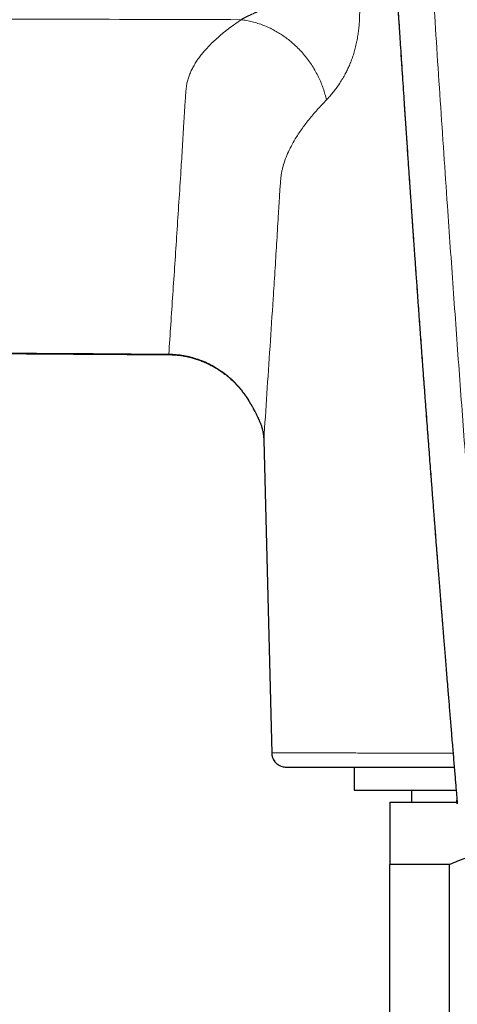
# Model space of a CAD drawing. Header units: millimetres. Extents: x 8 to 1267, y 12 to 683.
# Tile 21 of 50: x 616 to 635, y 579 to 620. Entities that reach past the tile are written whole.
import ezdxf

# ---------------------------------------------------------------- set-up
doc = ezdxf.new("R2010")
doc.units = ezdxf.units.MM

msp = doc.modelspace()

# ---------------------------------------------------------------- linework, layer by layer
at = {"color": 252, "linetype": 'Continuous', "lineweight": 0}
for p, q in [((626.694, 602.749), (627.028, 589.555)), ((626.694, 602.734), (626.694, 602.749))]:
    msp.add_line(p, q, dxfattribs=at)
at = {"color": 7, "linetype": 'Continuous', "lineweight": 30}
for p, q in [((626.694, 602.734), (627.028, 589.542)), ((627.598, 588.957), (627.63, 588.955)), ((630.5, 588.955), (630.5, 587.977)), ((630.5, 587.977), (634.791, 587.977)), ((632.913, 587.977), (632.913, 587.477)), ((632, 587.477), (634.833, 587.477)), ((634.84, 587.406), (634.828, 587.556)), ((632, 548.405), (632, 584.851)), ((634.51, 584.851), (632, 584.851)), ((634.51, 567.301), (634.51, 584.851))]:
    msp.add_line(p, q, dxfattribs=at)
at = {"color": 252, "linetype": 'Continuous', "lineweight": 0, "flags": 128}
for points in [[(622.694, 606.332), (622.694, 606.33), (622.695, 606.332), (622.695, 606.338), (622.695, 606.349)], [(626.493, 603.582), (626.481, 603.609), (626.469, 603.651)]]:
    msp.add_lwpolyline(points, dxfattribs=at)
at = {"color": 7, "linetype": 'Continuous', "lineweight": 30, "flags": 128}
msp.add_lwpolyline([(625.9, 604.639), (625.895, 604.635), (625.894, 604.634), (625.896, 604.636)], dxfattribs=at)
at = {"color": 252, "linetype": 'Continuous', "lineweight": 0}
for points, knots in [([(646.943, 681.423), (646.734, 681.421), (646.319, 681.417), (645.698, 681.39), (645.082, 681.346), (644.47, 681.286), (643.868, 681.21), (643.274, 681.117), (642.688, 681.009), (642.107, 680.885), (641.528, 680.743), (640.949, 680.585), (640.373, 680.408), (639.801, 680.214), (639.234, 680.004), (638.714, 679.793), (638.24, 679.587), (637.812, 679.389), (637.391, 679.181), (636.976, 678.965), (636.559, 678.735), (636.141, 678.49), (635.722, 678.23), (635.308, 677.959), (634.9, 677.676), (634.499, 677.382), (634.083, 677.061), (633.655, 676.711), (633.215, 676.33), (632.787, 675.937), (632.37, 675.53), (631.963, 675.11), (631.57, 674.678), (631.191, 674.237), (630.826, 673.786), (630.501, 673.359), (630.212, 672.958), (629.957, 672.584), (629.71, 672.204), (629.472, 671.819), (629.222, 671.391), (628.963, 670.919), (628.699, 670.402), (628.449, 669.875), (628.215, 669.339), (627.997, 668.799), (627.797, 668.257), (627.615, 667.718), (627.452, 667.178), (627.306, 666.634), (627.178, 666.085), (627.067, 665.531), (626.974, 664.974), (626.9, 664.417), (626.845, 663.862), (626.808, 663.311), (626.789, 662.764), (626.788, 662.218), (626.804, 661.67), (626.838, 661.122), (626.89, 660.575), (626.961, 660.033), (627.049, 659.496), (627.154, 658.967), (627.276, 658.446), (627.414, 657.933), (627.57, 657.425), (627.727, 656.968), (627.881, 656.559), (628.027, 656.199), (628.181, 655.84), (628.345, 655.485), (628.519, 655.131), (628.696, 654.79), (628.845, 654.519), (628.962, 654.315), (629.052, 654.163), (629.147, 654.005), (629.248, 653.839), (629.348, 653.679), (629.441, 653.531), (629.524, 653.401), (629.604, 653.277), (629.666, 653.181), (629.71, 653.112), (629.735, 653.074), (629.758, 653.038), (629.782, 653.002), (629.805, 652.967), (629.828, 652.931), (629.852, 652.894), (629.875, 652.858), (629.899, 652.822), (629.922, 652.786), (629.965, 652.72), (630.025, 652.628), (630.097, 652.515), (630.148, 652.434), (630.18, 652.381), (630.201, 652.347), (630.226, 652.305), (630.257, 652.254), (630.289, 652.199), (630.321, 652.145), (630.368, 652.062), (630.431, 651.952), (630.507, 651.814), (630.579, 651.678), (630.65, 651.543), (630.746, 651.352), (630.869, 651.099), (631.016, 650.779), (631.156, 650.454), (631.3, 650.103), (631.443, 649.727), (631.588, 649.322), (631.724, 648.911), (631.851, 648.499), (631.967, 648.089), (632.061, 647.726), (632.136, 647.41), (632.195, 647.143), (632.248, 646.883), (632.295, 646.627), (632.338, 646.372), (632.372, 646.141), (632.4, 645.932), (632.422, 645.748), (632.443, 645.56), (632.463, 645.369), (632.481, 645.174), (632.497, 644.984), (632.511, 644.797), (632.524, 644.612), (632.536, 644.417), (632.549, 644.209), (632.561, 643.998), (632.572, 643.785), (632.581, 643.626), (632.586, 643.515), (632.589, 643.457), (632.592, 643.397), (632.595, 643.34), (632.597, 643.295), (632.599, 643.253), (632.601, 643.206), (632.604, 643.139), (632.608, 643.057), (632.613, 642.959), (632.618, 642.847), (632.624, 642.72), (632.63, 642.573), (632.637, 642.426), (632.644, 642.284), (632.649, 642.159), (632.655, 642.041), (632.668, 641.77), (632.69, 641.331), (632.722, 640.72), (632.755, 640.094), (632.787, 639.468), (632.821, 638.841), (632.854, 638.214), (632.887, 637.587), (632.93, 636.795), (632.982, 635.838), (633.044, 634.715), (633.107, 633.592), (633.171, 632.467), (633.235, 631.342), (633.3, 630.216), (633.366, 629.088), (633.454, 627.614), (633.564, 625.791), (633.698, 623.614), (633.836, 621.427), (633.978, 619.231), (634.123, 617.024), (634.272, 614.81), (634.413, 612.753), (634.545, 610.859), (634.667, 609.13), (634.79, 607.408), (634.915, 605.693), (635.041, 603.984), (635.168, 602.282), (635.317, 600.308), (635.49, 598.062), (635.688, 595.544), (635.866, 593.315), (636.023, 591.374), (636.136, 590), (636.206, 589.147), (636.234, 588.807), (636.243, 588.699), (636.253, 588.586), (636.262, 588.477), (636.271, 588.374), (636.28, 588.279), (636.286, 588.204), (636.292, 588.148), (636.296, 588.107), (636.299, 588.069), (636.303, 588.034), (636.306, 588.001), (636.31, 587.962), (636.319, 587.886), (636.332, 587.775), (636.349, 587.651), (636.364, 587.547), (636.378, 587.46), (636.393, 587.377), (636.408, 587.298), (636.434, 587.173), (636.475, 587.004), (636.537, 586.794), (636.607, 586.594), (636.689, 586.398), (636.783, 586.201), (636.899, 585.988), (637.037, 585.761), (637.2, 585.524), (637.379, 585.29), (637.574, 585.061), (637.762, 584.859), (637.937, 584.686), (638.092, 584.544), (638.246, 584.411), (638.402, 584.288), (638.562, 584.174), (638.725, 584.068), (638.892, 583.971), (639.062, 583.884), (639.238, 583.804), (639.42, 583.733), (639.572, 583.681), (639.694, 583.645), (639.783, 583.62), (639.874, 583.597), (639.967, 583.575), (640.061, 583.554), (640.157, 583.535), (640.268, 583.515), (640.398, 583.495), (640.548, 583.473), (640.711, 583.453), (640.871, 583.435), (641.019, 583.42), (641.151, 583.407), (641.282, 583.396), (641.419, 583.384), (641.56, 583.372), (641.699, 583.361), (641.834, 583.35), (641.973, 583.338), (642.114, 583.327), (642.256, 583.316), (642.463, 583.299), (642.733, 583.279), (643.062, 583.256), (643.381, 583.236), (643.7, 583.217), (644.159, 583.193), (644.757, 583.166), (645.488, 583.143), (646.217, 583.129), (646.701, 583.127), (646.943, 583.126)], [0, 0, 0, 0, 0.004876, 0.009718, 0.01453, 0.019317, 0.024082, 0.028747, 0.0334, 0.038047, 0.04269, 0.047423, 0.052162, 0.056912, 0.061677, 0.066459, 0.070207, 0.073945, 0.077674, 0.081397, 0.085117, 0.089048, 0.092995, 0.096961, 0.100949, 0.104961, 0.108965, 0.11367, 0.118382, 0.123104, 0.12784, 0.132636, 0.137418, 0.142191, 0.146957, 0.151722, 0.155468, 0.159217, 0.162971, 0.166732, 0.170502, 0.175341, 0.180198, 0.185076, 0.189979, 0.194927, 0.199775, 0.204582, 0.209353, 0.214091, 0.218905, 0.223714, 0.228525, 0.23334, 0.238144, 0.242843, 0.247539, 0.252238, 0.256943, 0.261707, 0.266446, 0.271164, 0.275866, 0.280556, 0.285155, 0.289751, 0.294348, 0.298951, 0.302304, 0.305664, 0.309032, 0.31241, 0.3158, 0.319202, 0.322337, 0.323774, 0.325286, 0.326871, 0.328531, 0.330264, 0.331722, 0.333033, 0.334236, 0.335506, 0.335969, 0.33633, 0.336691, 0.337052, 0.337421, 0.337789, 0.338158, 0.338526, 0.338894, 0.339262, 0.33963, 0.34092, 0.342067, 0.34307, 0.343376, 0.343666, 0.3441, 0.344644, 0.345188, 0.345732, 0.346277, 0.347637, 0.348998, 0.350332, 0.351614, 0.35291, 0.35586, 0.358887, 0.361991, 0.365028, 0.368691, 0.372409, 0.37617, 0.379894, 0.383574, 0.387212, 0.389628, 0.391985, 0.394283, 0.396524, 0.398708, 0.400988, 0.402563, 0.404166, 0.405796, 0.407453, 0.409138, 0.410851, 0.412397, 0.41397, 0.415653, 0.417445, 0.419347, 0.421111, 0.42296, 0.423459, 0.423963, 0.424473, 0.424989, 0.425453, 0.425633, 0.42608, 0.426658, 0.427365, 0.428203, 0.429169, 0.430266, 0.431492, 0.432948, 0.434078, 0.435152, 0.43617, 0.437132, 0.442131, 0.447512, 0.452895, 0.458279, 0.463664, 0.46905, 0.474437, 0.479826, 0.48945, 0.499078, 0.508709, 0.518343, 0.527981, 0.537622, 0.547268, 0.556917, 0.575436, 0.594025, 0.612685, 0.631416, 0.650217, 0.669088, 0.687952, 0.702694, 0.717368, 0.731973, 0.74651, 0.760979, 0.77538, 0.789715, 0.811021, 0.832237, 0.853365, 0.867262, 0.881123, 0.88794, 0.888689, 0.889671, 0.890642, 0.891544, 0.892416, 0.893212, 0.893934, 0.894296, 0.894635, 0.894952, 0.895247, 0.895519, 0.895782, 0.896237, 0.897442, 0.898578, 0.899348, 0.900083, 0.900784, 0.901451, 0.902083, 0.90398, 0.905798, 0.907539, 0.909275, 0.911075, 0.912944, 0.915275, 0.917639, 0.920043, 0.922493, 0.924995, 0.926774, 0.928475, 0.930098, 0.931691, 0.933279, 0.934832, 0.936355, 0.937874, 0.9394, 0.940935, 0.942494, 0.94321, 0.943936, 0.944671, 0.945417, 0.946174, 0.946941, 0.947719, 0.948823, 0.950014, 0.951291, 0.952656, 0.95379, 0.954782, 0.955761, 0.956859, 0.958013, 0.959067, 0.960121, 0.961194, 0.962319, 0.963429, 0.964523, 0.967191, 0.969763, 0.972237, 0.974667, 0.977243, 0.982973, 0.988675, 0.99435, 1, 1, 1, 1]), ([(625.74, 620.439), (621.19, 620.452), (612.089, 620.479), (598.437, 620.52), (587.904, 620.558), (580.49, 620.576), (577.173, 620.601), (574.786, 620.59), (573.305, 620.625), (571.763, 620.777), (570.222, 621.054), (568.733, 621.436), (567.301, 621.923), (565.933, 622.5), (564.615, 623.173), (563.352, 623.939), (562.148, 624.797), (561.011, 625.74), (559.949, 626.758), (558.967, 627.846), (558.069, 629.002), (557.261, 630.223), (556.548, 631.496), (555.934, 632.809), (555.421, 634.158), (555.012, 635.54), (554.71, 636.948), (554.516, 638.368), (554.431, 639.79), (554.456, 641.208), (554.587, 642.621), (554.829, 644.022), (555.177, 645.403), (555.642, 646.745), (556.008, 647.662), (556.244, 648.115), (556.262, 648.148)], [0, 0, 0, 0, 0.149142, 0.298312, 0.447503, 0.494501, 0.541458, 0.556291, 0.572807, 0.590014, 0.607056, 0.624146, 0.640441, 0.65675, 0.672961, 0.689166, 0.705442, 0.72178, 0.738037, 0.754239, 0.77049, 0.786842, 0.80319, 0.819424, 0.835636, 0.851912, 0.868272, 0.884616, 0.90084, 0.917028, 0.933318, 0.949658, 0.966022, 0.982396, 0.998724, 1, 1, 1, 1]), ([(634.239, 594.717), (634.183, 595.41), (634.067, 596.864), (633.893, 599.072), (633.718, 601.34), (633.542, 603.672), (633.364, 606.07), (633.185, 608.533), (633.01, 610.987), (632.84, 613.432), (632.66, 616.091), (632.469, 618.964), (632.271, 622.051), (632.079, 625.131), (631.894, 628.206), (631.727, 631.057), (631.578, 633.686), (631.445, 636.095), (631.316, 638.503), (631.19, 640.912), (631.112, 642.516), (631.072, 643.319)], [0, 0, 0, 0, 0.042255, 0.088675, 0.134942, 0.181067, 0.231652, 0.282093, 0.332405, 0.382604, 0.432706, 0.496356, 0.559905, 0.623384, 0.686824, 0.750259, 0.800115, 0.850003, 0.899936, 0.94993, 1, 1, 1, 1]), ([(622.695, 606.349), (614.218, 606.41), (602.011, 606.499), (588.164, 606.68), (582.071, 606.77), (579.614, 606.809), (578.703, 606.823), (578.419, 606.828), (578.135, 606.832), (577.852, 606.837), (577.568, 606.841), (577.246, 606.847), (576.839, 606.853), (576.303, 606.862), (575.636, 606.872), (574.919, 606.883), (574.222, 606.895), (573.581, 606.906), (573, 606.916), (572.441, 606.926), (571.885, 606.936), (571.265, 606.957), (570.568, 606.997), (569.798, 607.066), (568.977, 607.174), (568.183, 607.311), (567.44, 607.466), (566.754, 607.632), (565.696, 607.922), (564.285, 608.404), (562.563, 609.159), (560.912, 610.056), (559.344, 611.093), (557.869, 612.26), (556.499, 613.547), (555.244, 614.943), (554.11, 616.443), (553.109, 618.038), (552.246, 619.71), (551.53, 621.446), (550.995, 623.142), (550.617, 624.781), (550.441, 625.908), (550.367, 626.559), (550.347, 626.747), (550.329, 626.931), (550.308, 627.174), (550.285, 627.475), (550.263, 627.834), (550.236, 628.483), (550.23, 629.416), (550.286, 630.566), (550.397, 631.668), (550.549, 632.691), (550.74, 633.67), (550.971, 634.601), (551.147, 635.255), (551.267, 635.593), (551.285, 635.641)], [0, 0, 0, 0, 0.276991, 0.398867, 0.452494, 0.47609, 0.47918, 0.48227, 0.48536, 0.48845, 0.491539, 0.494627, 0.49898, 0.504827, 0.512169, 0.520756, 0.528268, 0.534935, 0.541706, 0.547274, 0.55319, 0.559894, 0.567543, 0.575979, 0.585156, 0.59461, 0.602278, 0.609958, 0.617659, 0.638135, 0.658619, 0.679011, 0.699458, 0.719968, 0.740408, 0.760798, 0.781228, 0.801768, 0.82225, 0.842628, 0.863056, 0.880309, 0.897519, 0.900314, 0.90169, 0.903704, 0.906357, 0.909647, 0.913572, 0.918132, 0.930852, 0.944059, 0.95573, 0.967009, 0.977872, 0.988303, 0.998333, 1, 1, 1, 1]), ([(630.279, 623.752), (630.307, 623.648), (630.364, 623.442), (630.439, 623.133), (630.507, 622.826), (630.568, 622.519), (630.619, 622.215), (630.662, 621.913), (630.693, 621.626), (630.715, 621.355), (630.728, 621.099), (630.733, 620.847), (630.73, 620.599), (630.719, 620.355), (630.7, 620.116), (630.672, 619.883), (630.636, 619.649), (630.59, 619.417), (630.533, 619.186), (630.466, 618.962), (630.405, 618.786), (630.354, 618.653), (630.316, 618.56), (630.276, 618.468), (630.235, 618.377), (630.192, 618.288), (630.147, 618.2), (630.08, 618.073), (629.986, 617.91), (629.865, 617.719), (629.737, 617.538), (629.605, 617.368), (629.469, 617.206), (629.377, 617.109), (629.33, 617.06)], [0, 0, 0, 0, 0.035997, 0.071857, 0.10769, 0.143646, 0.179489, 0.215192, 0.250888, 0.282328, 0.313538, 0.344618, 0.375667, 0.407091, 0.438276, 0.469328, 0.500352, 0.534036, 0.567881, 0.602016, 0.636564, 0.652242, 0.668038, 0.683961, 0.70002, 0.716226, 0.732586, 0.749111, 0.789144, 0.829772, 0.87109, 0.913184, 0.956131, 1, 1, 1, 1]), ([(626.885, 622.659), (626.894, 622.647), (626.912, 622.621), (626.943, 622.579), (626.98, 622.529), (627.022, 622.474), (627.062, 622.42), (627.098, 622.372), (627.127, 622.332), (627.152, 622.296), (627.175, 622.264), (627.216, 622.205), (627.25, 622.151), (627.28, 622.101), (627.288, 622.087), (627.296, 622.073), (627.304, 622.059), (627.311, 622.045), (627.319, 622.031), (627.334, 622.001), (627.355, 621.959), (627.377, 621.908), (627.393, 621.866), (627.404, 621.833), (627.411, 621.808), (627.418, 621.783), (627.425, 621.75), (627.43, 621.716), (627.432, 621.686), (627.432, 621.665), (627.431, 621.642), (627.429, 621.618), (627.426, 621.593), (627.417, 621.551), (627.399, 621.496), (627.367, 621.432), (627.331, 621.377), (627.292, 621.328), (627.26, 621.294), (627.238, 621.272), (627.226, 621.26), (627.214, 621.249), (627.201, 621.237), (627.189, 621.225), (627.174, 621.212), (627.155, 621.196), (627.13, 621.176), (627.106, 621.158), (627.086, 621.144), (627.071, 621.133), (627.054, 621.121), (627.036, 621.109), (627.018, 621.096), (626.973, 621.067), (626.902, 621.023), (626.806, 620.968), (626.738, 620.931), (626.701, 620.912), (626.69, 620.906), (626.68, 620.901), (626.669, 620.895), (626.659, 620.889), (626.648, 620.884), (626.637, 620.878), (626.624, 620.872), (626.604, 620.862), (626.575, 620.847), (626.545, 620.832), (626.516, 620.819), (626.491, 620.806), (626.464, 620.793), (626.433, 620.779), (626.401, 620.764), (626.366, 620.747), (626.328, 620.73), (626.288, 620.712), (626.248, 620.693), (626.212, 620.677), (626.181, 620.663), (626.155, 620.651), (626.132, 620.641), (626.112, 620.631), (626.092, 620.622), (626.073, 620.614), (626.054, 620.605), (626.036, 620.597), (626.017, 620.588), (625.999, 620.579), (625.977, 620.569), (625.95, 620.556), (625.925, 620.543), (625.905, 620.533), (625.892, 620.527), (625.879, 620.52), (625.865, 620.512), (625.844, 620.501), (625.819, 620.487), (625.792, 620.472), (625.772, 620.46), (625.759, 620.451), (625.75, 620.445), (625.744, 620.442), (625.742, 620.44), (625.741, 620.439), (625.74, 620.439)], [0, 0, 0, 0, 0.010398, 0.023075, 0.037901, 0.054722, 0.073022, 0.086287, 0.098187, 0.10879, 0.11816, 0.126354, 0.16097, 0.164907, 0.168849, 0.172795, 0.176743, 0.180692, 0.184642, 0.188589, 0.205487, 0.219391, 0.230631, 0.239468, 0.2461, 0.250659, 0.259458, 0.272461, 0.277693, 0.283367, 0.289487, 0.296061, 0.303107, 0.31065, 0.331424, 0.351654, 0.3715, 0.388426, 0.406208, 0.411008, 0.415865, 0.420782, 0.425757, 0.430791, 0.435884, 0.443117, 0.452409, 0.463877, 0.469008, 0.474505, 0.480379, 0.486639, 0.493296, 0.500362, 0.533353, 0.568048, 0.59994, 0.603598, 0.60727, 0.610959, 0.614662, 0.618381, 0.622115, 0.625864, 0.629562, 0.636444, 0.64658, 0.66008, 0.668137, 0.677094, 0.686975, 0.697809, 0.709626, 0.72246, 0.73635, 0.751337, 0.767323, 0.781411, 0.793515, 0.803556, 0.811464, 0.820946, 0.828534, 0.836194, 0.843937, 0.851771, 0.859707, 0.867754, 0.875923, 0.888634, 0.904744, 0.910566, 0.916776, 0.923389, 0.930426, 0.937906, 0.955255, 0.970158, 0.982319, 0.989481, 0.994859, 0.998382, 0.999431, 1, 1, 1, 1]), ([(622.695, 606.349), (622.723, 606.764), (622.78, 607.596), (622.865, 608.863), (622.95, 610.145), (623.035, 611.443), (623.122, 612.756), (623.201, 613.97), (623.267, 615.08), (623.312, 615.822), (623.342, 616.309), (623.356, 616.535), (623.37, 616.762), (623.385, 616.989), (623.4, 617.217), (623.417, 617.445), (623.439, 617.657), (623.478, 617.852), (623.531, 618.03), (623.6, 618.207), (623.684, 618.384), (623.782, 618.558), (623.892, 618.731), (624.016, 618.902), (624.152, 619.073), (624.312, 619.254), (624.496, 619.445), (624.71, 619.645), (624.941, 619.845), (625.19, 620.044), (625.455, 620.242), (625.645, 620.373), (625.74, 620.439)], [0, 0, 0, 0, 0.093541, 0.187083, 0.280626, 0.374169, 0.467712, 0.561255, 0.630403, 0.699551, 0.715074, 0.730597, 0.746119, 0.761642, 0.777165, 0.792692, 0.808213, 0.820346, 0.832434, 0.844483, 0.856503, 0.868502, 0.880271, 0.892031, 0.903788, 0.915547, 0.929555, 0.94358, 0.95763, 0.971712, 0.985833, 1, 1, 1, 1]), ([(629.33, 617.06), (629.311, 617.14), (629.273, 617.301), (629.197, 617.543), (629.106, 617.785), (628.999, 618.025), (628.876, 618.263), (628.737, 618.496), (628.582, 618.722), (628.413, 618.939), (628.23, 619.147), (628.046, 619.332), (627.863, 619.495), (627.685, 619.638), (627.501, 619.771), (627.311, 619.892), (627.118, 620.002), (626.91, 620.107), (626.686, 620.203), (626.447, 620.288), (626.21, 620.355), (625.974, 620.407), (625.818, 620.428), (625.74, 620.439)], [0, 0, 0, 0, 0.046845, 0.094626, 0.14327, 0.192695, 0.242811, 0.293517, 0.344704, 0.39626, 0.448063, 0.499991, 0.543273, 0.586482, 0.629547, 0.672398, 0.714966, 0.757187, 0.807303, 0.856729, 0.905373, 0.953154, 1, 1, 1, 1]), ([(629.33, 617.06), (629.197, 616.919), (628.933, 616.64), (628.585, 616.226), (628.276, 615.818), (628.031, 615.445), (627.838, 615.104), (627.69, 614.795), (627.569, 614.491), (627.494, 614.238), (627.45, 614.036), (627.426, 613.882), (627.409, 613.735), (627.397, 613.59), (627.386, 613.451), (627.376, 613.312), (627.367, 613.172), (627.342, 612.785), (627.297, 612.052), (627.234, 610.985), (627.164, 609.829), (627.068, 608.383), (626.956, 606.663), (626.825, 604.682), (626.738, 603.393), (626.694, 602.749)], [0, 0, 0, 0, 0.022438, 0.044611, 0.066567, 0.08836, 0.105406, 0.122426, 0.139427, 0.156322, 0.164701, 0.173098, 0.181861, 0.191076, 0.200775, 0.210644, 0.220525, 0.230416, 0.292758, 0.377397, 0.462143, 0.54678, 0.697847, 0.848908, 1, 1, 1, 1]), ([(625.9, 604.639), (625.837, 604.724), (625.712, 604.895), (625.501, 605.131), (625.274, 605.349), (625.031, 605.549), (624.774, 605.728), (624.504, 605.887), (624.223, 606.024), (623.932, 606.139), (623.632, 606.23), (623.324, 606.297), (623.011, 606.339), (622.801, 606.346), (622.695, 606.349)], [0, 0, 0, 0, 0.084331, 0.168175, 0.251633, 0.33479, 0.417716, 0.500478, 0.583416, 0.666332, 0.74932, 0.832494, 0.915995, 1, 1, 1, 1]), ([(625.9, 604.639), (625.932, 604.591), (625.996, 604.497), (626.076, 604.372), (626.142, 604.266), (626.194, 604.177), (626.244, 604.09), (626.291, 604.004), (626.334, 603.922), (626.38, 603.833), (626.427, 603.738), (626.455, 603.68), (626.469, 603.651)], [0, 0, 0, 0, 0.130133, 0.2558431, 0.3379575, 0.4192504, 0.5002184, 0.5849302, 0.6681739, 0.7506217, 0.8742624, 1, 1, 1, 1]), ([(626.469, 603.651), (626.496, 603.592), (626.549, 603.474), (626.61, 603.294), (626.655, 603.113), (626.684, 602.931), (626.691, 602.81), (626.694, 602.749)], [0, 0, 0, 0, 0.20014, 0.399833, 0.599463, 0.799401, 1, 1, 1, 1]), ([(627.028, 589.555), (627.056, 589.555), (627.112, 589.555), (627.196, 589.555), (627.259, 589.555), (627.3, 589.555), (627.324, 589.555), (627.354, 589.555), (627.368, 589.555), (627.386, 589.555), (627.405, 589.555), (627.432, 589.555), (627.473, 589.554), (627.531, 589.554), (627.606, 589.554), (627.696, 589.553), (627.802, 589.553), (627.921, 589.553), (628.052, 589.552), (628.194, 589.552), (628.351, 589.552), (628.521, 589.552), (628.705, 589.551), (628.901, 589.551), (629.116, 589.551), (629.352, 589.551), (629.611, 589.55), (629.885, 589.55), (630.173, 589.55), (630.483, 589.55), (630.816, 589.549), (631.17, 589.549), (631.541, 589.549), (631.926, 589.548), (632.326, 589.548), (632.733, 589.548), (633.145, 589.548), (633.561, 589.548), (633.989, 589.547), (634.355, 589.547), (634.584, 589.547), (634.661, 589.547)], [0, 0, 0, 0, 0.122963, 0.245916, 0.368858, 0.409431, 0.450014, 0.490612, 0.531165, 0.54552, 0.559993, 0.574636, 0.589388, 0.604119, 0.618586, 0.633072, 0.647594, 0.662171, 0.675933, 0.68976, 0.703629, 0.717512, 0.731384, 0.745219, 0.759002, 0.774136, 0.789257, 0.804377, 0.819511, 0.834673, 0.850781, 0.866894, 0.883009, 0.899127, 0.915246, 0.931366, 0.946563, 0.96176, 0.976954, 0.992146, 1, 1, 1, 1]), ([(627.028, 589.555), (627.029, 589.529), (627.031, 589.477), (627.047, 589.401), (627.072, 589.327), (627.106, 589.257), (627.15, 589.192), (627.201, 589.132), (627.26, 589.08), (627.326, 589.036), (627.391, 589.003), (627.453, 588.981), (627.511, 588.966), (627.559, 588.958), (627.589, 588.957), (627.598, 588.957)], [0, 0, 0, 0, 0.086132, 0.172245, 0.258476, 0.344366, 0.430343, 0.516747, 0.602476, 0.688657, 0.774896, 0.839336, 0.904026, 0.968928, 1, 1, 1, 1])]:
    msp.add_open_spline(points, degree=3, knots=knots, dxfattribs=at)
at = {"color": 7, "linetype": 'Continuous', "lineweight": 30}
for points, knots in [([(631.074, 643.235), (631.076, 643.199), (631.083, 643.047), (631.096, 642.786), (631.113, 642.459), (631.128, 642.149), (631.143, 641.857), (631.157, 641.582), (631.17, 641.331), (631.181, 641.102), (631.192, 640.889), (631.203, 640.68), (631.214, 640.469), (631.225, 640.258), (631.243, 639.901), (631.269, 639.396), (631.296, 638.895), (631.314, 638.545), (631.324, 638.354), (631.333, 638.175), (631.342, 638.009), (631.351, 637.852), (631.358, 637.705), (631.366, 637.569), (631.372, 637.446), (631.378, 637.331), (631.384, 637.219), (631.391, 637.093), (631.399, 636.951), (631.407, 636.792), (631.416, 636.622), (631.427, 636.43), (631.438, 636.213), (631.452, 635.97), (631.466, 635.713), (631.48, 635.441), (631.496, 635.158), (631.514, 634.837), (631.533, 634.478), (631.556, 634.077), (631.579, 633.662), (631.603, 633.232), (631.628, 632.788), (631.648, 632.427), (631.663, 632.155), (631.674, 631.977), (631.684, 631.803), (631.693, 631.636), (631.702, 631.481), (631.71, 631.337), (631.718, 631.201), (631.725, 631.073), (631.732, 630.954), (631.738, 630.849), (631.744, 630.757), (631.748, 630.681), (631.751, 630.62), (631.754, 630.572), (631.757, 630.529), (631.759, 630.487), (631.762, 630.441), (631.765, 630.392), (631.769, 630.323), (631.774, 630.232), (631.781, 630.114), (631.788, 629.982), (631.797, 629.834), (631.807, 629.669), (631.817, 629.491), (631.828, 629.3), (631.84, 629.094), (631.853, 628.874), (631.867, 628.638), (631.882, 628.39), (631.897, 628.127), (631.914, 627.85), (631.931, 627.56), (631.949, 627.256), (631.969, 626.932), (631.989, 626.589), (632.011, 626.226), (632.034, 625.848), (632.058, 625.455), (632.083, 625.055), (632.114, 624.549), (632.151, 623.947), (632.194, 623.252), (632.237, 622.571), (632.279, 621.904), (632.321, 621.251), (632.362, 620.612), (632.402, 619.987), (632.442, 619.376), (632.481, 618.778), (632.519, 618.195), (632.556, 617.625), (632.591, 617.108), (632.622, 616.641), (632.65, 616.223), (632.677, 615.814), (632.704, 615.413), (632.731, 615.021), (632.756, 614.652), (632.779, 614.306), (632.801, 613.987), (632.822, 613.681), (632.842, 613.39), (632.861, 613.113), (632.879, 612.855), (632.896, 612.615), (632.911, 612.393), (632.926, 612.183), (632.939, 611.986), (632.951, 611.813), (632.962, 611.656), (632.973, 611.506), (632.984, 611.342), (632.997, 611.166), (633.01, 610.976), (633.024, 610.773), (633.042, 610.529), (633.062, 610.246), (633.084, 609.927), (633.107, 609.603), (633.133, 609.24), (633.162, 608.837), (633.194, 608.393), (633.226, 607.944), (633.259, 607.494), (633.291, 607.049), (633.323, 606.608), (633.359, 606.118), (633.399, 605.579), (633.442, 604.991), (633.486, 604.403), (633.528, 603.845), (633.567, 603.318), (633.604, 602.826), (633.641, 602.343), (633.677, 601.873), (633.711, 601.415), (633.742, 601.019), (633.768, 600.681), (633.79, 600.391), (633.813, 600.094), (633.837, 599.778), (633.863, 599.445), (633.89, 599.098), (633.915, 598.773), (633.939, 598.471), (633.96, 598.197), (633.981, 597.927), (634.002, 597.667), (634.021, 597.42), (634.04, 597.185), (634.058, 596.957), (634.076, 596.729), (634.091, 596.535), (634.104, 596.377), (634.113, 596.256), (634.123, 596.133), (634.133, 596.004), (634.144, 595.865), (634.153, 595.764), (634.157, 595.709), (634.157, 595.705)], [0, 0, 0, 0, 0.002304, 0.009552, 0.016432, 0.022944, 0.029088, 0.034864, 0.040272, 0.044906, 0.049297, 0.053691, 0.05811, 0.062556, 0.067026, 0.080593, 0.094391, 0.098654, 0.102662, 0.106414, 0.10991, 0.11315, 0.116307, 0.119176, 0.121757, 0.12406, 0.12638, 0.128859, 0.131984, 0.135329, 0.138894, 0.142679, 0.147472, 0.152577, 0.157993, 0.163721, 0.169687, 0.175844, 0.183955, 0.192376, 0.201104, 0.210141, 0.219487, 0.229141, 0.232862, 0.236627, 0.240361, 0.243865, 0.247129, 0.250154, 0.25294, 0.255728, 0.258227, 0.260435, 0.262354, 0.263984, 0.265214, 0.266205, 0.267031, 0.267917, 0.268876, 0.269908, 0.271014, 0.273233, 0.2757, 0.278413, 0.281595, 0.285061, 0.28881, 0.292844, 0.297161, 0.301821, 0.306771, 0.312013, 0.317546, 0.323369, 0.329484, 0.33589, 0.342586, 0.349913, 0.35756, 0.365526, 0.373811, 0.382346, 0.390823, 0.405733, 0.420349, 0.434671, 0.448699, 0.462434, 0.475875, 0.489021, 0.501875, 0.514434, 0.526699, 0.538671, 0.550349, 0.559318, 0.568106, 0.576713, 0.585138, 0.593382, 0.601431, 0.608449, 0.615168, 0.62159, 0.627712, 0.633537, 0.639063, 0.644, 0.648672, 0.653079, 0.657221, 0.661103, 0.663987, 0.667148, 0.670589, 0.674307, 0.678304, 0.682579, 0.687132, 0.693724, 0.700439, 0.707266, 0.714204, 0.72338, 0.732745, 0.742275, 0.751758, 0.761141, 0.770426, 0.779612, 0.79208, 0.804431, 0.816793, 0.829172, 0.839688, 0.85012, 0.860291, 0.870196, 0.879835, 0.8892, 0.895231, 0.901227, 0.907484, 0.91403, 0.92119, 0.928527, 0.935992, 0.941779, 0.94764, 0.953382, 0.958865, 0.964091, 0.968973, 0.973673, 0.978465, 0.98338, 0.985884, 0.988418, 0.990983, 0.993617, 0.996524, 0.999735, 1, 1, 1, 1]), ([(551.282, 635.65), (551.28, 635.641), (551.274, 635.622), (551.261, 635.581), (551.245, 635.525), (551.223, 635.454), (551.198, 635.375), (551.173, 635.291), (551.14, 635.181), (551.101, 635.048), (551.053, 634.882), (551.007, 634.713), (550.961, 634.539), (550.911, 634.346), (550.858, 634.128), (550.799, 633.878), (550.741, 633.613), (550.682, 633.332), (550.624, 633.033), (550.567, 632.718), (550.513, 632.387), (550.461, 632.041), (550.413, 631.68), (550.368, 631.303), (550.326, 630.873), (550.288, 630.396), (550.259, 629.88), (550.243, 629.371), (550.239, 628.869), (550.246, 628.375), (550.264, 627.888), (550.293, 627.391), (550.334, 626.887), (550.389, 626.376), (550.453, 625.874), (550.528, 625.381), (550.621, 624.855), (550.733, 624.294), (550.871, 623.697), (551.025, 623.105), (551.195, 622.518), (551.38, 621.941), (551.579, 621.373), (551.792, 620.815), (552.02, 620.263), (552.265, 619.714), (552.527, 619.168), (552.805, 618.624), (553.1, 618.087), (553.409, 617.558), (553.731, 617.041), (554.064, 616.537), (554.409, 616.046), (554.767, 615.565), (555.14, 615.091), (555.527, 614.626), (555.93, 614.169), (556.345, 613.723), (556.771, 613.289), (557.208, 612.868), (557.654, 612.462), (558.109, 612.069), (558.575, 611.689), (559.054, 611.319), (559.546, 610.96), (560.049, 610.613), (560.561, 610.281), (561.081, 609.965), (561.607, 609.665), (562.138, 609.381), (562.674, 609.113), (563.218, 608.859), (563.76, 608.623), (564.3, 608.405), (564.835, 608.205), (565.375, 608.019), (565.92, 607.847), (566.468, 607.69), (567.009, 607.551), (567.542, 607.427), (568.067, 607.318), (568.594, 607.222), (569.125, 607.138), (569.659, 607.067), (570.197, 607.012), (570.736, 606.97), (571.275, 606.941), (571.813, 606.921), (572.868, 606.902), (575.086, 606.863), (578.474, 606.81), (582.514, 606.746), (586.56, 606.688), (590.607, 606.633), (594.653, 606.581), (597.75, 606.545), (599.896, 606.521), (601.093, 606.508), (602.29, 606.496), (603.486, 606.483), (604.54, 606.473), (605.445, 606.464), (606.197, 606.457), (606.932, 606.45), (607.65, 606.443), (608.35, 606.437), (608.896, 606.432), (609.291, 606.429), (609.543, 606.426), (609.802, 606.424), (610.074, 606.422), (610.363, 606.419), (610.669, 606.417), (610.992, 606.414), (611.334, 606.411), (611.696, 606.408), (612.08, 606.405), (612.486, 606.402), (612.911, 606.398), (613.355, 606.395), (613.818, 606.391), (614.301, 606.388), (614.803, 606.384), (615.324, 606.38), (615.864, 606.376), (616.424, 606.372), (617.003, 606.368), (617.601, 606.364), (618.218, 606.36), (618.837, 606.355), (619.455, 606.351), (620.071, 606.348), (620.704, 606.344), (621.353, 606.34), (622.018, 606.336), (622.467, 606.333), (622.694, 606.332)], [0, 0, 0, 0, 0.0003684, 0.0008124, 0.0014763, 0.0022886, 0.0032402, 0.0042038, 0.005153, 0.0069754, 0.0087422, 0.0107732, 0.0127256, 0.0146202, 0.0172636, 0.0200612, 0.0230133, 0.0261199, 0.0294492, 0.0329393, 0.0365898, 0.0404003, 0.04437, 0.0484978, 0.0527827, 0.058494, 0.0641231, 0.0696666, 0.0751221, 0.080499, 0.0858081, 0.0910485, 0.0967326, 0.1023315, 0.1078442, 0.1132697, 0.118607, 0.1252891, 0.1319537, 0.1386177, 0.1452684, 0.1519031, 0.1584086, 0.1649086, 0.171408, 0.1779119, 0.1845438, 0.1911904, 0.1978568, 0.204538, 0.2112084, 0.217749, 0.2242808, 0.2308053, 0.2373239, 0.2439564, 0.2505855, 0.2572124, 0.2638386, 0.2704771, 0.277011, 0.2835543, 0.2901027, 0.2966518, 0.3033161, 0.3099717, 0.3166147, 0.3232408, 0.3298583, 0.3363737, 0.3429026, 0.3494417, 0.3559874, 0.3622108, 0.3684341, 0.3746547, 0.3808714, 0.3870818, 0.3932814, 0.3991178, 0.4049513, 0.4107877, 0.4166326, 0.4224956, 0.4283823, 0.4342775, 0.4401647, 0.4460264, 0.4518483, 0.4746104, 0.5184936, 0.5625255, 0.6065867, 0.6506463, 0.6947057, 0.7387651, 0.7517926, 0.7648201, 0.7778476, 0.7908751, 0.8038931, 0.8122694, 0.8204578, 0.8284585, 0.8362713, 0.8438964, 0.8513336, 0.8540838, 0.8568073, 0.8595674, 0.8625277, 0.8656966, 0.8690121, 0.8725288, 0.8762469, 0.8801662, 0.8843729, 0.8887893, 0.8934152, 0.8982507, 0.9032958, 0.9085504, 0.9140146, 0.9196884, 0.9255718, 0.9316647, 0.9379672, 0.9444793, 0.951201, 0.9581322, 0.9646699, 0.9713838, 0.9782737, 0.9853397, 0.9925818, 1, 1, 1, 1]), ([(622.694, 606.332), (622.752, 606.331), (622.871, 606.328), (623.057, 606.314), (623.254, 606.289), (623.447, 606.254), (623.633, 606.21), (623.811, 606.16), (623.994, 606.098), (624.175, 606.027), (624.354, 605.946), (624.53, 605.856), (624.708, 605.754), (624.885, 605.638), (625.063, 605.509), (625.239, 605.366), (625.412, 605.207), (625.58, 605.033), (625.745, 604.843), (625.845, 604.706), (625.896, 604.636)], [0, 0, 0, 0, 0.045867, 0.09527, 0.148204, 0.204675, 0.251537, 0.300601, 0.351879, 0.405391, 0.455993, 0.508478, 0.562866, 0.619186, 0.677468, 0.737751, 0.800082, 0.864517, 0.931127, 1, 1, 1, 1]), ([(625.896, 604.637), (625.919, 604.604), (625.962, 604.543), (626.02, 604.455), (626.069, 604.376), (626.11, 604.308), (626.143, 604.25), (626.172, 604.199), (626.2, 604.15), (626.227, 604.101), (626.254, 604.052), (626.282, 604.001), (626.312, 603.945), (626.343, 603.887), (626.373, 603.828), (626.403, 603.769), (626.434, 603.707), (626.465, 603.642), (626.483, 603.603), (626.493, 603.582)], [0, 0, 0, 0, 0.082028, 0.155988, 0.221896, 0.279824, 0.329946, 0.375879, 0.421074, 0.465732, 0.510048, 0.554373, 0.604624, 0.663854, 0.717897, 0.778108, 0.844829, 0.918559, 1, 1, 1, 1]), ([(626.493, 603.582), (626.502, 603.561), (626.52, 603.52), (626.544, 603.463), (626.563, 603.412), (626.579, 603.367), (626.592, 603.328), (626.602, 603.296), (626.611, 603.268), (626.618, 603.243), (626.624, 603.219), (626.63, 603.197), (626.635, 603.175), (626.641, 603.152), (626.647, 603.125), (626.654, 603.09), (626.663, 603.048), (626.671, 602.998), (626.679, 602.94), (626.687, 602.874), (626.692, 602.807), (626.694, 602.762), (626.694, 602.741)], [0, 0, 0, 0, 0.077067, 0.146549, 0.208493, 0.262936, 0.3099, 0.349403, 0.382082, 0.412333, 0.441009, 0.468111, 0.493643, 0.518241, 0.549634, 0.590097, 0.639639, 0.698272, 0.766019, 0.842916, 0.929011, 1, 1, 1, 1]), ([(634.135, 596.009), (634.136, 595.996), (634.14, 595.948), (634.147, 595.856), (634.157, 595.73), (634.169, 595.588), (634.181, 595.43), (634.196, 595.245), (634.213, 595.037), (634.231, 594.807), (634.251, 594.564), (634.273, 594.291), (634.297, 593.988), (634.325, 593.651), (634.353, 593.298), (634.383, 592.927), (634.415, 592.538), (634.445, 592.174), (634.473, 591.836), (634.498, 591.527), (634.524, 591.21), (634.55, 590.888), (634.577, 590.567), (634.604, 590.238), (634.632, 589.903), (634.66, 589.564), (634.687, 589.24), (634.713, 588.928), (634.738, 588.631), (634.762, 588.346), (634.784, 588.077), (634.806, 587.824), (634.824, 587.608), (634.835, 587.476), (634.84, 587.424)], [0, 0, 0, 0, 0.0053524, 0.0192286, 0.0346872, 0.0517638, 0.0704869, 0.0908586, 0.1163894, 0.1433236, 0.1716628, 0.2014085, 0.2386564, 0.2779031, 0.3191519, 0.3624063, 0.4076697, 0.4549462, 0.4898723, 0.5258245, 0.5628045, 0.6007878, 0.6383205, 0.6745645, 0.7156256, 0.7548951, 0.7923723, 0.8280563, 0.8626194, 0.8953143, 0.9261434, 0.9551125, 0.9822241, 1, 1, 1, 1]), ([(627.028, 589.555), (627.028, 589.546), (627.028, 589.529), (627.03, 589.502), (627.033, 589.476), (627.037, 589.449), (627.044, 589.418), (627.058, 589.364), (627.087, 589.292), (627.129, 589.221), (627.169, 589.169), (627.204, 589.131), (627.246, 589.092), (627.297, 589.054), (627.358, 589.019), (627.429, 588.988), (627.51, 588.964), (627.569, 588.959), (627.6, 588.956)], [0, 0, 0, 0, 0.0306852, 0.0592241, 0.085583, 0.115976, 0.1502498, 0.1880566, 0.2966698, 0.4026203, 0.455203, 0.5096137, 0.5709586, 0.6400113, 0.7174336, 0.8026456, 0.8965749, 1, 1, 1, 1]), ([(627.63, 588.955), (627.63, 588.955), (627.631, 588.955), (627.632, 588.955), (627.633, 588.955), (627.635, 588.955), (627.637, 588.955), (627.639, 588.955), (627.642, 588.955), (627.645, 588.955), (627.649, 588.955), (627.652, 588.955), (627.657, 588.955), (627.661, 588.955), (627.666, 588.955), (627.671, 588.955), (627.676, 588.955), (627.682, 588.955), (627.688, 588.955), (627.694, 588.955), (627.7, 588.955), (627.707, 588.955), (627.713, 588.955), (627.72, 588.955), (627.727, 588.955), (627.735, 588.955), (627.74, 588.955), (627.743, 588.955), (627.743, 588.955), (627.744, 588.955), (627.744, 588.955), (627.745, 588.955), (627.746, 588.955), (627.747, 588.955), (627.75, 588.955), (627.757, 588.955), (627.765, 588.955), (627.774, 588.955), (627.782, 588.955), (627.792, 588.955), (627.801, 588.955), (627.81, 588.955), (627.818, 588.955), (627.825, 588.955), (627.832, 588.955), (627.839, 588.955), (627.846, 588.955), (627.85, 588.955), (627.852, 588.955), (627.853, 588.955), (627.853, 588.955), (627.853, 588.955), (627.854, 588.955), (627.854, 588.955), (627.855, 588.955), (627.855, 588.955), (627.856, 588.955), (627.858, 588.955), (627.86, 588.955), (627.862, 588.955), (627.865, 588.955), (627.868, 588.955), (627.871, 588.955), (627.874, 588.955), (627.878, 588.955), (627.881, 588.955), (627.885, 588.955), (627.889, 588.955), (627.892, 588.955), (627.894, 588.955), (627.896, 588.955), (627.897, 588.955), (627.898, 588.955), (627.9, 588.955), (627.901, 588.955), (627.902, 588.955), (627.905, 588.955), (627.908, 588.955), (627.913, 588.955), (627.918, 588.955), (627.924, 588.955), (627.93, 588.955), (627.936, 588.955), (627.941, 588.955), (627.946, 588.955), (627.949, 588.955), (627.951, 588.955), (627.953, 588.955), (627.954, 588.955), (627.956, 588.955), (627.958, 588.955), (627.959, 588.955), (627.961, 588.955), (627.963, 588.955), (627.965, 588.955), (627.967, 588.955), (627.969, 588.955), (627.971, 588.955), (627.972, 588.955), (627.974, 588.955), (627.976, 588.955), (627.978, 588.955), (627.979, 588.955), (627.98, 588.955), (627.981, 588.955), (627.983, 588.955), (627.986, 588.955), (627.991, 588.955), (628, 588.955), (628.009, 588.955), (628.019, 588.955), (628.028, 588.955), (628.039, 588.955), (628.052, 588.955), (628.067, 588.955), (628.084, 588.955), (628.114, 588.955), (628.16, 588.955), (628.231, 588.955), (628.315, 588.955), (628.412, 588.955), (628.523, 588.955), (628.647, 588.955), (628.785, 588.955), (628.938, 588.955), (629.103, 588.955), (629.282, 588.955), (629.475, 588.955), (629.686, 588.955), (629.918, 588.955), (630.171, 588.955), (630.439, 588.955), (630.721, 588.955), (631.024, 588.955), (631.347, 588.955), (631.692, 588.955), (632.05, 588.955), (632.423, 588.955), (632.81, 588.955), (633.205, 588.955), (633.604, 588.955), (634.007, 588.955), (634.375, 588.955), (634.614, 588.955), (634.711, 588.955)], [0, 0, 0, 0, 0.001057, 0.002634, 0.004732, 0.007351, 0.01049, 0.014149, 0.01833, 0.023031, 0.028252, 0.033995, 0.040257, 0.047041, 0.054043, 0.061524, 0.069486, 0.077927, 0.086848, 0.096249, 0.10613, 0.115609, 0.12549, 0.135776, 0.146464, 0.157555, 0.16905, 0.169947, 0.170843, 0.171737, 0.172631, 0.173523, 0.174413, 0.175302, 0.180168, 0.188757, 0.203769, 0.216822, 0.229545, 0.244259, 0.258504, 0.272281, 0.284185, 0.295716, 0.306872, 0.317655, 0.328064, 0.338099, 0.338629, 0.339183, 0.339762, 0.340364, 0.340991, 0.341642, 0.342317, 0.343017, 0.345373, 0.347968, 0.35137, 0.355111, 0.359191, 0.36394, 0.369077, 0.374604, 0.380521, 0.386827, 0.393064, 0.39964, 0.406556, 0.408658, 0.41079, 0.412951, 0.415141, 0.417362, 0.419611, 0.42189, 0.423823, 0.432064, 0.440052, 0.447787, 0.457928, 0.467599, 0.4768, 0.485531, 0.493793, 0.496704, 0.499552, 0.502337, 0.505059, 0.507601, 0.509965, 0.512601, 0.515635, 0.519064, 0.52289, 0.527112, 0.530901, 0.534382, 0.537632, 0.54065, 0.543438, 0.546237, 0.548756, 0.549828, 0.551286, 0.552731, 0.554164, 0.561707, 0.568891, 0.575719, 0.580703, 0.585478, 0.590045, 0.594941, 0.600108, 0.605284, 0.610469, 0.623476, 0.636554, 0.649713, 0.662961, 0.676307, 0.689921, 0.703552, 0.717209, 0.730903, 0.744644, 0.758443, 0.772205, 0.787306, 0.802408, 0.817522, 0.832661, 0.847839, 0.863966, 0.880045, 0.896091, 0.912119, 0.928144, 0.944278, 0.95948, 0.974616, 0.989701, 1, 1, 1, 1]), ([(632, 587.477), (632, 587.376), (632, 587.175), (632, 586.862), (632, 586.545), (632, 586.223), (632, 585.893), (632, 585.553), (632, 585.206), (632, 584.969), (632, 584.851)], [0, 0, 0, 0, 0.130735, 0.261513, 0.384509, 0.507511, 0.630509, 0.753671, 0.876837, 1, 1, 1, 1]), ([(635.213, 585.131), (635.208, 585.129), (634.973, 585.039), (634.739, 584.944), (634.51, 584.851)], [0, 0, 0, 0, 0.020158, 1, 1, 1, 1])]:
    msp.add_open_spline(points, degree=3, knots=knots, dxfattribs=at)

doc.saveas('drawing.dxf')
